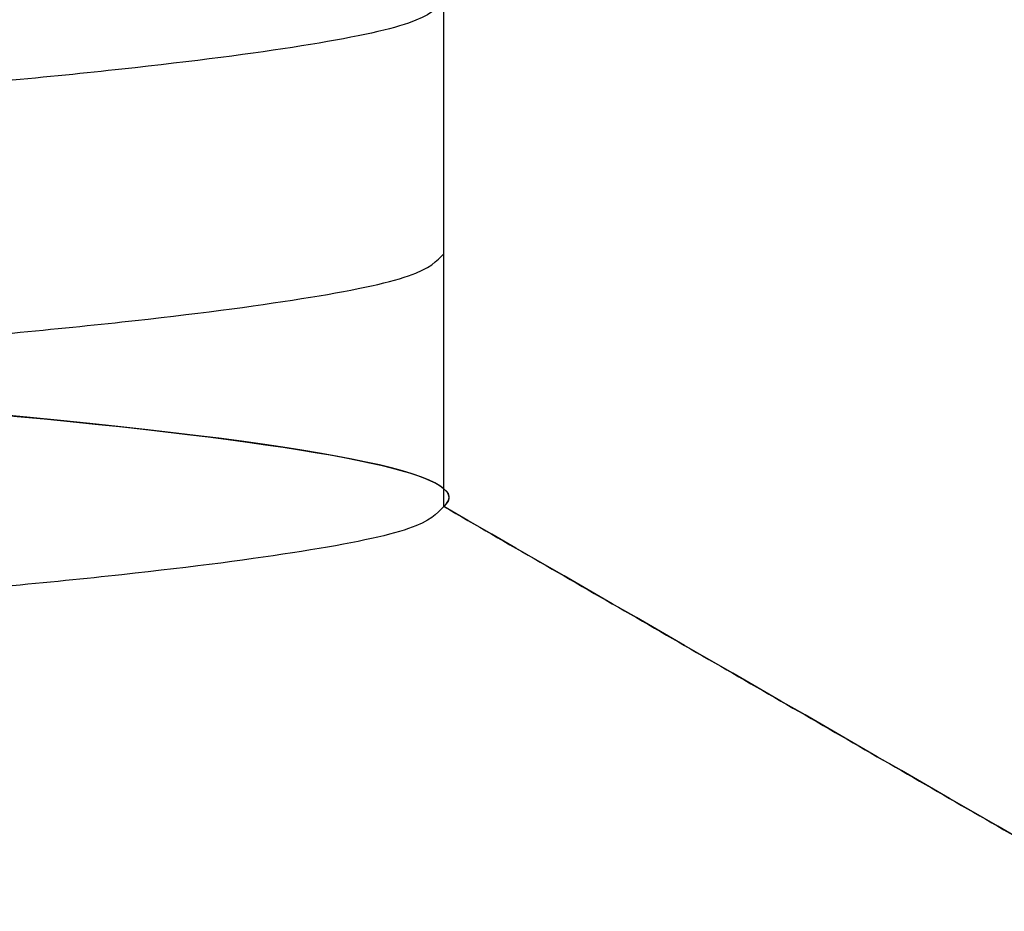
# Model space of a CAD drawing. Header units: millimetres. Extents: x -105 to 152, y -114 to 65.
# Tile 104 of 256: x 133.46 to 133.947, y -99.725 to -99.284. Entities that reach past the tile are written whole.
import ezdxf

# ---------------------------------------------------------------- set-up
doc = ezdxf.new("R2010")
doc.units = ezdxf.units.MM
doc.layers.add('Layer 01', color=7, linetype='Continuous', true_color=0x000000)

msp = doc.modelspace()

# ---------------------------------------------------------------- linework, layer by layer
at = {"layer": 'Layer 01'}
for points, weights, knots in [([(102.7200930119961, -99.5850013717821, 18.50000000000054), (102.7200930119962, -99.5850006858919, 18.50004805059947), (102.7200930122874, -99.58500000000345, 18.50009610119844), (102.7201328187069, -99.49125000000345, 25.06784563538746), (107.3642611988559, -99.39750000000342, 29.71191772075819), (112.0083895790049, -99.30375000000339, 34.35598980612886), (118.576139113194, -99.2100000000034, 34.35594999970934), (125.1438886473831, -99.11625000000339, 34.35591019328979), (129.7879607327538, -99.02250000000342, 29.71178181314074), (134.4319930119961, -98.92875080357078, 25.06769323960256), (134.4319930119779, -98.83500068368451, 18.49997597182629)], [0.99999879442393, 0.999999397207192, 1, 0.923879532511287, 1, 0.923879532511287, 1, 0.923879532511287, 1, 0.923880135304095, 0.99999879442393], [-52.54735641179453, -52.54735641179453, -52.54735641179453, -52.54726030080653, -52.54726030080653, -39.41042308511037, -39.41042308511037, -26.2735858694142, -26.2735858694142, -13.136748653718, -13.136748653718, 0, 0, 0]), ([(102.7200930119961, -99.58500137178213, 18.50000000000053), (102.7200930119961, -99.58500068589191, 18.50004805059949), (102.7200930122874, -99.58500000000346, 18.50009610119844), (102.7201328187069, -99.49125000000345, 25.06784563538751), (107.3642611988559, -99.39750000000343, 29.71191772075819), (112.0083895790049, -99.30375000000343, 34.35598980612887), (118.576139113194, -99.2100000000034, 34.35594999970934), (125.1438886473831, -99.11625000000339, 34.35591019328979), (129.7879607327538, -99.02250000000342, 29.71178181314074), (134.4320029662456, -98.92875060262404, 25.06768328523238), (134.431993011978, -98.83500102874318, 18.49997596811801)], [0.9999987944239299, 0.9999993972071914, 1, 0.923879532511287, 1, 0.923879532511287, 1, 0.923879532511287, 1, 0.9238799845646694, 0.9999990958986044], [796.3998402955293, 796.3998402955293, 796.3998402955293, 796.3999442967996, 796.3999442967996, 809.533188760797, 809.533188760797, 822.6664332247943, 822.6664332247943, 835.7996776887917, 835.7996776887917, 848.9328441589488, 848.9328441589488, 848.9328441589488]), ([(133.6698906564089, -99.27499999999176, 18.49990851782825), (133.6699285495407, -99.36875000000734, 24.75198492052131), (129.2490697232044, -99.46250000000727, 29.17289733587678), (124.828210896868, -99.55625000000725, 33.59380975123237), (118.5761344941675, -99.65000000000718, 33.59384764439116), (112.324058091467, -99.74375000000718, 33.59388553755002), (107.9031456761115, -99.83750000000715, 29.17302671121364), (103.4822332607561, -99.93125000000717, 24.75216788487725), (103.4821953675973, -100.0250000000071, 18.50009148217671), (103.4821574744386, -100.1187500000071, 12.2480150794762), (107.903016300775, -100.2125000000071, 7.827102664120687), (112.3238751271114, -100.3062500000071, 3.406190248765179), (118.575951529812, -100.400000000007, 3.406152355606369), (124.8280279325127, -100.4937500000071, 3.406114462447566), (129.2489403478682, -100.587500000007, 7.826973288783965), (133.6698527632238, -100.6812500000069, 12.24783211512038), (133.6698906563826, -100.7750000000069, 18.49990851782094), (133.6699285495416, -100.8687500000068, 24.75198492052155), (129.2490697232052, -100.9625000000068, 29.17289733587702), (124.8282108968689, -101.0562500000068, 33.59380975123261), (118.5761344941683, -101.1500000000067, 33.59384764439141), (112.3240580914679, -101.2437500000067, 33.59388553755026), (107.9031456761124, -101.3375000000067, 29.17302671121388), (103.482233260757, -101.4312500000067, 24.75216788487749), (103.4821953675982, -101.5250000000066, 18.50009148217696), (103.4821574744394, -101.6187500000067, 12.24801507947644), (107.9030163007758, -101.7125000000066, 7.827102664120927), (112.3238751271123, -101.8062500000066, 3.40619024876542), (118.5759515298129, -101.9000000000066, 3.406152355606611), (124.8280279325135, -101.9937500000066, 3.406114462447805), (129.248940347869, -102.0875000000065, 7.826973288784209), (133.6698527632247, -102.1812500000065, 12.24783211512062), (133.6698906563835, -102.2750000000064, 18.49990851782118), (133.6699285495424, -102.3687500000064, 24.75198492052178), (129.249069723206, -102.4625000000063, 29.17289733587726), (124.8282108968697, -102.5562500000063, 33.59380975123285), (118.5761344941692, -102.6500000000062, 33.59384764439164), (112.3240580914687, -102.7437500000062, 33.59388553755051), (107.9031456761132, -102.8375000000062, 29.17302671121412), (103.4822332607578, -102.9312500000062, 24.75216788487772), (103.482195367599, -103.0250000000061, 18.5000914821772), (103.4821574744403, -103.1187500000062, 12.24801507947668), (107.9030163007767, -103.2125000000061, 7.827102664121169), (112.3238751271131, -103.3062500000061, 3.406190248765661), (118.5759515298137, -103.4000000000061, 3.406152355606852), (124.8280279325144, -103.4937500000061, 3.406114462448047), (129.2489403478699, -103.587500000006, 7.826973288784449), (133.6698527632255, -103.681250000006, 12.24783211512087), (133.6698906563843, -103.7750000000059, 18.49990851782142), (133.6699285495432, -103.8687500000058, 24.75198492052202), (129.2490697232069, -103.9625000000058, 29.1728973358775), (124.8282108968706, -104.0562500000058, 33.5938097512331), (118.57613449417, -104.1500000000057, 33.59384764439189), (112.3240580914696, -104.2437500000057, 33.59388553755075), (107.9031456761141, -104.3375000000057, 29.17302671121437), (103.4822332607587, -104.4312500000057, 24.75216788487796), (103.4821953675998, -104.5250000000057, 18.50009148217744), (103.4821574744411, -104.6187500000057, 12.24801507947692), (107.9030163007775, -104.7125000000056, 7.827102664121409), (112.323875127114, -104.8062500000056, 3.406190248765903), (118.5759515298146, -104.9000000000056, 3.406152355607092), (124.8280279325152, -104.9937500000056, 3.406114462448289), (129.2489403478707, -105.0875000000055, 7.826973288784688), (133.6698527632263, -105.1812500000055, 12.24783211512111), (133.6698906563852, -105.2750000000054, 18.49990851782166), (133.6699285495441, -105.3687500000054, 24.75198492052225), (129.2490697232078, -105.4625000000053, 29.17289733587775), (124.8282108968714, -105.5562500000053, 33.59380975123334), (118.5761344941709, -105.6500000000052, 33.59384764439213), (112.3240580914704, -105.7437500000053, 33.59388553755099), (107.9031456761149, -105.8375000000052, 29.17302671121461), (103.4822332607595, -105.9312500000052, 24.7521678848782), (103.4821953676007, -106.0250000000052, 18.50009148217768), (103.4821574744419, -106.1187500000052, 12.24801507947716), (107.9030163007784, -106.2125000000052, 7.827102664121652), (112.3238751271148, -106.3062500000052, 3.406190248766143), (118.5759515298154, -106.4000000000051, 3.406152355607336), (124.8280279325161, -106.4937500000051, 3.406114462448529), (129.2489403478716, -106.587500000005, 7.826973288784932), (133.6698527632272, -106.681250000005, 12.24783211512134), (133.669890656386, -106.7750000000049, 18.4999085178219), (133.6699285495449, -106.8687500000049, 24.7519849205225), (129.2490697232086, -106.9625000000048, 29.17289733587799), (124.8282108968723, -107.0562500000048, 33.59380975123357), (118.5761344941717, -107.1500000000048, 33.59384764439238), (112.3240580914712, -107.2437500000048, 33.59388553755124), (107.9031456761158, -107.3375000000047, 29.17302671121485), (103.4822332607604, -107.4312500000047, 24.75216788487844), (103.4821953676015, -107.5250000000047, 18.50009148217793), (103.4821574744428, -107.6187500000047, 12.2480150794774), (107.9030163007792, -107.7125000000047, 7.827102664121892), (112.3238751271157, -107.8062500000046, 3.406190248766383), (118.5759515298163, -107.9000000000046, 3.406152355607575), (124.8280279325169, -107.9937500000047, 3.406114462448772), (129.2489403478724, -108.0875000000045, 7.826973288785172), (133.6698527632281, -108.1812500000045, 12.24783211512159), (133.6698906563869, -108.2750000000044, 18.49990851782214), (133.6699285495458, -108.3687500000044, 24.75198492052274), (129.2490697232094, -108.4625000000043, 29.17289733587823), (124.8282108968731, -108.5562500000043, 33.59380975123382), (118.5761344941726, -108.6500000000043, 33.59384764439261), (112.3240580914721, -108.7437500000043, 33.59388553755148), (107.9031456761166, -108.8375000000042, 29.17302671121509), (103.4822332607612, -108.9312500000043, 24.75216788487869), (103.4821953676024, -109.0250000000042, 18.50009148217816), (103.4821574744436, -109.1187500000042, 12.24801507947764), (107.9030163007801, -109.2125000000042, 7.827102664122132), (112.3238751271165, -109.3062500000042, 3.406190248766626), (118.5759515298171, -109.4000000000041, 3.406152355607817), (124.8280279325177, -109.4937500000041, 3.406114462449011), (129.2489403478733, -109.587500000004, 7.826973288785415), (133.6698527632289, -109.681250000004, 12.24783211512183), (133.6698906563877, -109.7750000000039, 18.49990851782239), (133.6699285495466, -109.8687500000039, 24.75198492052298), (129.2490697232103, -109.9625000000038, 29.17289733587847), (124.828210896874, -110.0562500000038, 33.59380975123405), (118.5761344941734, -110.1500000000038, 33.59384764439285), (112.3240580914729, -110.2437500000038, 33.59388553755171), (107.9031456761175, -110.3375000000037, 29.17302671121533), (103.4822332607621, -110.4312500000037, 24.75216788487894), (103.4821953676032, -110.5250000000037, 18.50009148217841), (103.4821574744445, -110.6187500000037, 12.24801507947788), (107.9030163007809, -110.7125000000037, 7.827102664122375), (112.3238751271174, -110.8062500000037, 3.406190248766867), (118.5759515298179, -110.9000000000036, 3.406152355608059), (124.8280279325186, -110.9937500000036, 3.406114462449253), (129.2489403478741, -111.0875000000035, 7.826973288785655), (133.6698527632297, -111.1812500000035, 12.24783211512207), (133.6698906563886, -111.2750000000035, 18.49990851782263)], [1, 0.923879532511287, 1, 0.923879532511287, 1, 0.923879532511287, 1, 0.923879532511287, 1, 0.923879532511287, 1, 0.923879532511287, 1, 0.923879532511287, 1, 0.923879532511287, 1, 0.923879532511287, 1, 0.923879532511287, 1, 0.923879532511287, 1, 0.923879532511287, 1, 0.923879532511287, 1, 0.923879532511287, 1, 0.923879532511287, 1, 0.923879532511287, 1, 0.923879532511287, 1, 0.923879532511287, 1, 0.923879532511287, 1, 0.923879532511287, 1, 0.923879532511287, 1, 0.923879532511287, 1, 0.923879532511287, 1, 0.923879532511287, 1, 0.923879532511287, 1, 0.923879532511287, 1, 0.923879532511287, 1, 0.923879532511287, 1, 0.923879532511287, 1, 0.923879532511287, 1, 0.923879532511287, 1, 0.923879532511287, 1, 0.923879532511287, 1, 0.923879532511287, 1, 0.923879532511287, 1, 0.923879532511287, 1, 0.923879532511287, 1, 0.923879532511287, 1, 0.923879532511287, 1, 0.923879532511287, 1, 0.923879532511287, 1, 0.923879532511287, 1, 0.923879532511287, 1, 0.923879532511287, 1, 0.923879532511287, 1, 0.923879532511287, 1, 0.923879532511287, 1, 0.923879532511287, 1, 0.923879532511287, 1, 0.923879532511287, 1, 0.923879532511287, 1, 0.923879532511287, 1, 0.923879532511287, 1, 0.923879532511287, 1, 0.923879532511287, 1, 0.923879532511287, 1, 0.923879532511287, 1, 0.923879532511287, 1, 0.923879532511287, 1, 0.923879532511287, 1, 0.923879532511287, 1, 0.923879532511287, 1, 0.923879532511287, 1, 0.923879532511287, 1], [-1, -1, -1, -0.984375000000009, -0.984375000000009, -0.9687500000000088, -0.9687500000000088, -0.9531250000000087, -0.9531250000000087, -0.9375000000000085, -0.9375000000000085, -0.9218750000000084, -0.9218750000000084, -0.9062500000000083, -0.9062500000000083, -0.8906250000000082, -0.8906250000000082, -0.875000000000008, -0.875000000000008, -0.8593750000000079, -0.8593750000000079, -0.8437500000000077, -0.8437500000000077, -0.8281250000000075, -0.8281250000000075, -0.8125000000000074, -0.8125000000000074, -0.7968750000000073, -0.7968750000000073, -0.7812500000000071, -0.7812500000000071, -0.7656250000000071, -0.7656250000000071, -0.7500000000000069, -0.7500000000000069, -0.7343750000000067, -0.7343750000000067, -0.7187500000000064, -0.7187500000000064, -0.7031250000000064, -0.7031250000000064, -0.6875000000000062, -0.6875000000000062, -0.6718750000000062, -0.6718750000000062, -0.6562500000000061, -0.6562500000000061, -0.640625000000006, -0.640625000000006, -0.6250000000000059, -0.6250000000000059, -0.6093750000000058, -0.6093750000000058, -0.5937500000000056, -0.5937500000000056, -0.5781250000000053, -0.5781250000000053, -0.5625000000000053, -0.5625000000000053, -0.5468750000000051, -0.5468750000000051, -0.531250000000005, -0.531250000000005, -0.5156250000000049, -0.5156250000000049, -0.5000000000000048, -0.5000000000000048, -0.4843750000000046, -0.4843750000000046, -0.4687500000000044, -0.4687500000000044, -0.4531250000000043, -0.4531250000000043, -0.4375000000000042, -0.4375000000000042, -0.4218750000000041, -0.4218750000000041, -0.4062500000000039, -0.4062500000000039, -0.3906250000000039, -0.3906250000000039, -0.3750000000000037, -0.3750000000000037, -0.3593750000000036, -0.3593750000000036, -0.3437500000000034, -0.3437500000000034, -0.3281250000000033, -0.3281250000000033, -0.3125000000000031, -0.3125000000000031, -0.2968750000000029, -0.2968750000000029, -0.2812500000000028, -0.2812500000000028, -0.2656250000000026, -0.2656250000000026, -0.2500000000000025, -0.2500000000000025, -0.2343750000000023, -0.2343750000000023, -0.2187500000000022, -0.2187500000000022, -0.203125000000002, -0.203125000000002, -0.1875000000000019, -0.1875000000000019, -0.1718750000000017, -0.1718750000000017, -0.1562500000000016, -0.1562500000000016, -0.1406250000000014, -0.1406250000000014, -0.1250000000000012, -0.1250000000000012, -0.1093750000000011, -0.1093750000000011, -0.09375000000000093, -0.09375000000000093, -0.07812500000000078, -0.07812500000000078, -0.06250000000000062, -0.06250000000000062, -0.04687500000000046, -0.04687500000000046, -0.03125000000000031, -0.03125000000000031, -0.01562500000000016, -0.01562500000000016, 0, 0, 0]), ([(133.6698906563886, -111.4000000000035, 18.49990851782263), (133.6698527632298, -111.3062500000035, 12.24783211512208), (129.2489403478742, -111.2125000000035, 7.826973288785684), (124.8280279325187, -111.1187500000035, 3.406114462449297), (118.5759515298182, -111.0250000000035, 3.406152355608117), (112.3238751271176, -110.9312500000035, 3.40619024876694), (107.9030163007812, -110.8375000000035, 7.827102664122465), (103.4821574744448, -110.7437500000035, 12.24801507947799), (103.4821953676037, -110.6500000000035, 18.50009148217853), (103.4822332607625, -110.5562500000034, 24.75216788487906), (107.903145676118, -110.4625000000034, 29.17302671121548), (112.3240580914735, -110.3687500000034, 33.59388553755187), (118.5761344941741, -110.2750000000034, 33.59384764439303), (124.8282108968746, -110.1812500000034, 33.59380975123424), (129.249069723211, -110.0875000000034, 29.17289733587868), (133.6699285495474, -109.9937500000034, 24.7519849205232), (133.6698906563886, -109.9000000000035, 18.49990851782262), (133.6698527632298, -109.8062500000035, 12.24783211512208), (129.2489403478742, -109.7125000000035, 7.82697328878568), (124.8280279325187, -109.6187500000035, 3.406114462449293), (118.5759515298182, -109.5250000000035, 3.406152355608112), (112.3238751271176, -109.4312500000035, 3.406190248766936), (107.9030163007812, -109.3375000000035, 7.827102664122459), (103.4821574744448, -109.2437500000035, 12.24801507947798), (103.4821953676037, -109.1500000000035, 18.50009148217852), (103.4822332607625, -109.0562500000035, 24.75216788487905), (107.903145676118, -108.9625000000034, 29.17302671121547), (112.3240580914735, -108.8687500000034, 33.59388553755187), (118.5761344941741, -108.7750000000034, 33.59384764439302), (124.8282108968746, -108.6812500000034, 33.59380975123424), (129.249069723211, -108.5875000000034, 29.17289733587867), (133.6699285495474, -108.4937500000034, 24.7519849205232), (133.6698906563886, -108.4000000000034, 18.49990851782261), (133.6698527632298, -108.3062500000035, 12.24783211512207), (129.2489403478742, -108.2125000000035, 7.826973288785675), (124.8280279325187, -108.1187500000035, 3.406114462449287), (118.5759515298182, -108.0250000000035, 3.406152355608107), (112.3238751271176, -107.9312500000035, 3.40619024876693), (107.9030163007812, -107.8375000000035, 7.827102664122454), (103.4821574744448, -107.7437500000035, 12.24801507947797), (103.4821953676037, -107.6500000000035, 18.50009148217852), (103.4822332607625, -107.5562500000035, 24.75216788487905), (107.903145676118, -107.4625000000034, 29.17302671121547), (112.3240580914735, -107.3687500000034, 33.59388553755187), (118.5761344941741, -107.2750000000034, 33.59384764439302), (124.8282108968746, -107.1812500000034, 33.59380975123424), (129.249069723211, -107.0875000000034, 29.17289733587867), (133.6699285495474, -106.9937500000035, 24.75198492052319), (133.6698906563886, -106.9000000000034, 18.49990851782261), (133.6698527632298, -106.8062500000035, 12.24783211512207), (129.2489403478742, -106.7125000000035, 7.82697328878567), (124.8280279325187, -106.6187500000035, 3.406114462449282), (118.5759515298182, -106.5250000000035, 3.406152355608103), (112.3238751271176, -106.4312500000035, 3.406190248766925), (107.9030163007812, -106.3375000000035, 7.82710266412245), (103.4821574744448, -106.2437500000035, 12.24801507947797), (103.4821953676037, -106.1500000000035, 18.50009148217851), (103.4822332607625, -106.0562500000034, 24.75216788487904), (107.903145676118, -105.9625000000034, 29.17302671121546), (112.3240580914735, -105.8687500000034, 33.59388553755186), (118.5761344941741, -105.7750000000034, 33.59384764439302), (124.8282108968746, -105.6812500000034, 33.59380975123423), (129.249069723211, -105.5875000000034, 29.17289733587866), (133.6699285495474, -105.4937500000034, 24.75198492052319), (133.6698906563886, -105.4000000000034, 18.4999085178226), (133.6698527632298, -105.3062500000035, 12.24783211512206), (129.2489403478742, -105.2125000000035, 7.826973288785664), (124.8280279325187, -105.1187500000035, 3.406114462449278), (118.5759515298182, -105.0250000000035, 3.406152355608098), (112.3238751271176, -104.9312500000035, 3.406190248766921), (107.9030163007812, -104.8375000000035, 7.827102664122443), (103.4821574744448, -104.7437500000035, 12.24801507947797), (103.4821953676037, -104.6500000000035, 18.5000914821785), (103.4822332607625, -104.5562500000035, 24.75216788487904), (107.903145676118, -104.4625000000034, 29.17302671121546), (112.3240580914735, -104.3687500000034, 33.59388553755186), (118.5761344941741, -104.2750000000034, 33.59384764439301), (124.8282108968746, -104.1812500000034, 33.59380975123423), (129.249069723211, -104.0875000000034, 29.17289733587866), (133.6699285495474, -103.9937500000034, 24.75198492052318), (133.6698906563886, -103.9000000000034, 18.4999085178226), (133.6698527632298, -103.8062500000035, 12.24783211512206), (129.2489403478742, -103.7125000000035, 7.826973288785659), (124.8280279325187, -103.6187500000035, 3.406114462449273), (118.5759515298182, -103.5250000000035, 3.406152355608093), (112.3238751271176, -103.4312500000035, 3.406190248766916), (107.9030163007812, -103.3375000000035, 7.82710266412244), (103.4821574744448, -103.2437500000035, 12.24801507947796), (103.4821953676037, -103.1500000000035, 18.5000914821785), (103.4822332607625, -103.0562500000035, 24.75216788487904), (107.903145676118, -102.9625000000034, 29.17302671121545), (112.3240580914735, -102.8687500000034, 33.59388553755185), (118.5761344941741, -102.7750000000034, 33.59384764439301), (124.8282108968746, -102.6812500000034, 33.59380975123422), (129.249069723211, -102.5875000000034, 29.17289733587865), (133.6699285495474, -102.4937500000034, 24.75198492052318), (133.6698906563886, -102.4000000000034, 18.4999085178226), (133.6698527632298, -102.3062500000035, 12.24783211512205), (129.2489403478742, -102.2125000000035, 7.826973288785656), (124.8280279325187, -102.1187500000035, 3.406114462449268), (118.5759515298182, -102.0250000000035, 3.406152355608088), (112.3238751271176, -101.9312500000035, 3.406190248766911), (107.9030163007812, -101.8375000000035, 7.827102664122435), (103.4821574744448, -101.7437500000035, 12.24801507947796), (103.4821953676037, -101.6500000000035, 18.50009148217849), (103.4822332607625, -101.5562500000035, 24.75216788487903), (107.903145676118, -101.4625000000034, 29.17302671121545), (112.3240580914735, -101.3687500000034, 33.59388553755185), (118.5761344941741, -101.2750000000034, 33.593847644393), (124.8282108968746, -101.1812500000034, 33.59380975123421), (129.249069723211, -101.0875000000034, 29.17289733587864), (133.6699285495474, -100.9937500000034, 24.75198492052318), (133.6698906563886, -100.9000000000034, 18.49990851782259), (133.6698527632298, -100.8062500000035, 12.24783211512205), (129.2489403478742, -100.7125000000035, 7.826973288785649), (124.8280279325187, -100.6187500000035, 3.406114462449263), (118.5759515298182, -100.5250000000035, 3.406152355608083), (112.3238751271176, -100.4312500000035, 3.406190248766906), (107.9030163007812, -100.3375000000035, 7.82710266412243), (103.4821574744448, -100.2437500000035, 12.24801507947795), (103.4821953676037, -100.1500000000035, 18.50009148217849), (103.4822332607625, -100.0562500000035, 24.75216788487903), (107.903145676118, -99.96250000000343, 29.17302671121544), (112.3240580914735, -99.86875000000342, 33.59388553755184), (118.5761344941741, -99.7750000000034, 33.59384764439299), (124.8282108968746, -99.68125000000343, 33.59380975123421), (129.249069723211, -99.58750000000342, 29.17289733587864), (133.6699285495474, -99.49375000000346, 24.75198492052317), (133.6698906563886, -99.40000000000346, 18.49990851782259)], [1, 0.923879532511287, 1, 0.923879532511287, 1, 0.923879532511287, 1, 0.923879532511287, 1, 0.923879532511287, 1, 0.923879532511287, 1, 0.923879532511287, 1, 0.923879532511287, 1, 0.923879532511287, 1, 0.923879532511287, 1, 0.923879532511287, 1, 0.923879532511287, 1, 0.923879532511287, 1, 0.923879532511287, 1, 0.923879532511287, 1, 0.923879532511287, 1, 0.923879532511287, 1, 0.923879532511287, 1, 0.923879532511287, 1, 0.923879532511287, 1, 0.923879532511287, 1, 0.923879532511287, 1, 0.923879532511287, 1, 0.923879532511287, 1, 0.923879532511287, 1, 0.923879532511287, 1, 0.923879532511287, 1, 0.923879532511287, 1, 0.923879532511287, 1, 0.923879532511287, 1, 0.923879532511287, 1, 0.923879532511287, 1, 0.923879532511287, 1, 0.923879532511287, 1, 0.923879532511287, 1, 0.923879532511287, 1, 0.923879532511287, 1, 0.923879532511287, 1, 0.923879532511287, 1, 0.923879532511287, 1, 0.923879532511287, 1, 0.923879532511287, 1, 0.923879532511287, 1, 0.923879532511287, 1, 0.923879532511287, 1, 0.923879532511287, 1, 0.923879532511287, 1, 0.923879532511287, 1, 0.923879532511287, 1, 0.923879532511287, 1, 0.923879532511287, 1, 0.923879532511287, 1, 0.923879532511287, 1, 0.923879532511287, 1, 0.923879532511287, 1, 0.923879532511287, 1, 0.923879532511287, 1, 0.923879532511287, 1, 0.923879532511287, 1, 0.923879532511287, 1, 0.923879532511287, 1, 0.923879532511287, 1, 0.923879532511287, 1, 0.923879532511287, 1], [0, 0, 0, 0.015625, 0.015625, 0.03125, 0.03125, 0.046875, 0.046875, 0.0625, 0.0625, 0.078125, 0.078125, 0.09375, 0.09375, 0.109375, 0.109375, 0.125, 0.125, 0.140625, 0.140625, 0.15625, 0.15625, 0.171875, 0.171875, 0.1875, 0.1875, 0.203125, 0.203125, 0.21875, 0.21875, 0.234375, 0.234375, 0.25, 0.25, 0.265625, 0.265625, 0.28125, 0.28125, 0.296875, 0.296875, 0.3125, 0.3125, 0.328125, 0.328125, 0.34375, 0.34375, 0.359375, 0.359375, 0.375, 0.375, 0.390625, 0.390625, 0.40625, 0.40625, 0.421875, 0.421875, 0.4375, 0.4375, 0.453125, 0.453125, 0.46875, 0.46875, 0.484375, 0.484375, 0.5, 0.5, 0.515625, 0.515625, 0.53125, 0.53125, 0.546875, 0.546875, 0.5625, 0.5625, 0.578125, 0.578125, 0.59375, 0.59375, 0.609375, 0.609375, 0.625, 0.625, 0.640625, 0.640625, 0.65625, 0.65625, 0.671875, 0.671875, 0.6875, 0.6875, 0.703125, 0.703125, 0.71875, 0.71875, 0.734375, 0.734375, 0.75, 0.75, 0.765625, 0.765625, 0.78125, 0.78125, 0.796875, 0.796875, 0.8125, 0.8125, 0.828125, 0.828125, 0.84375, 0.84375, 0.859375, 0.859375, 0.875, 0.875, 0.890625, 0.890625, 0.90625, 0.90625, 0.921875, 0.921875, 0.9375, 0.9375, 0.953125, 0.953125, 0.96875, 0.96875, 0.984375, 0.984375, 1, 1, 1]), ([(133.6698906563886, -99.52500000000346, 18.49990851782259), (133.6699285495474, -99.61875000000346, 24.75198492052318), (129.249069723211, -99.71250000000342, 29.17289733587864), (124.8282108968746, -99.80625000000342, 33.59380975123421), (118.5761344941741, -99.9000000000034, 33.59384764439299), (112.3240580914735, -99.99375000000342, 33.59388553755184), (107.903145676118, -100.0875000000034, 29.17302671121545), (103.4822332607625, -100.1812500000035, 24.75216788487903), (103.4821953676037, -100.2750000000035, 18.50009148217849), (103.4821574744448, -100.3687500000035, 12.24801507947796), (107.9030163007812, -100.4625000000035, 7.82710266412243), (112.3238751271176, -100.5562500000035, 3.406190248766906), (118.5759515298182, -100.6500000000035, 3.406152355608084), (124.8280279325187, -100.7437500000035, 3.406114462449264), (129.2489403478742, -100.8375000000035, 7.826973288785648), (133.6698527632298, -100.9312500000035, 12.24783211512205), (133.6698906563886, -101.0250000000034, 18.49990851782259), (133.6699285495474, -101.1187500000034, 24.75198492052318), (129.249069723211, -101.2125000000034, 29.17289733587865), (124.8282108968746, -101.3062500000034, 33.59380975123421), (118.5761344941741, -101.4000000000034, 33.593847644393), (112.3240580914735, -101.4937500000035, 33.59388553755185), (107.903145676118, -101.5875000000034, 29.17302671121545), (103.4822332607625, -101.6812500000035, 24.75216788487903), (103.4821953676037, -101.7750000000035, 18.50009148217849), (103.4821574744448, -101.8687500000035, 12.24801507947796), (107.9030163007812, -101.9625000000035, 7.827102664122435), (112.3238751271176, -102.0562500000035, 3.406190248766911), (118.5759515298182, -102.1500000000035, 3.406152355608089), (124.8280279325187, -102.2437500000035, 3.406114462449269), (129.2489403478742, -102.3375000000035, 7.826973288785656), (133.6698527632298, -102.4312500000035, 12.24783211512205), (133.6698906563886, -102.5250000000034, 18.4999085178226), (133.6699285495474, -102.6187500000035, 24.75198492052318), (129.249069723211, -102.7125000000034, 29.17289733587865), (124.8282108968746, -102.8062500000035, 33.59380975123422), (118.5761344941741, -102.9000000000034, 33.59384764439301), (112.3240580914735, -102.9937500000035, 33.59388553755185), (107.903145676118, -103.0875000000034, 29.17302671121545), (103.4822332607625, -103.1812500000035, 24.75216788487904), (103.4821953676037, -103.2750000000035, 18.5000914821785), (103.4821574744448, -103.3687500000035, 12.24801507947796), (107.9030163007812, -103.4625000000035, 7.827102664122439), (112.3238751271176, -103.5562500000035, 3.406190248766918), (118.5759515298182, -103.6500000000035, 3.406152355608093), (124.8280279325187, -103.7437500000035, 3.406114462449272), (129.2489403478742, -103.8375000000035, 7.826973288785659), (133.6698527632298, -103.9312500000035, 12.24783211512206), (133.6698906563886, -104.0250000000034, 18.4999085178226), (133.6699285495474, -104.1187500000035, 24.75198492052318), (129.249069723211, -104.2125000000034, 29.17289733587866), (124.8282108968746, -104.3062500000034, 33.59380975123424), (118.5761344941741, -104.4000000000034, 33.59384764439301), (112.3240580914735, -104.4937500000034, 33.59388553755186), (107.903145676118, -104.5875000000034, 29.17302671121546), (103.4822332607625, -104.6812500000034, 24.75216788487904), (103.4821953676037, -104.7750000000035, 18.5000914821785), (103.4821574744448, -104.8687500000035, 12.24801507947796), (107.9030163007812, -104.9625000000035, 7.827102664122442), (112.3238751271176, -105.0562500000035, 3.406190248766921), (118.5759515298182, -105.1500000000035, 3.406152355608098), (124.8280279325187, -105.2437500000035, 3.406114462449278), (129.2489403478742, -105.3375000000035, 7.826973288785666), (133.6698527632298, -105.4312500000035, 12.24783211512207), (133.6698906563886, -105.5250000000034, 18.49990851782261), (133.6699285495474, -105.6187500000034, 24.75198492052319), (129.249069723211, -105.7125000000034, 29.17289733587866), (124.8282108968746, -105.8062500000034, 33.59380975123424), (118.5761344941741, -105.9000000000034, 33.59384764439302), (112.3240580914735, -105.9937500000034, 33.59388553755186), (107.903145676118, -106.0875000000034, 29.17302671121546), (103.4822332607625, -106.1812500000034, 24.75216788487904), (103.4821953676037, -106.2750000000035, 18.50009148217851), (103.4821574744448, -106.3687500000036, 12.24801507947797), (107.9030163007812, -106.4625000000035, 7.827102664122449), (112.3238751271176, -106.5562500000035, 3.406190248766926), (118.5759515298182, -106.6500000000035, 3.406152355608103), (124.8280279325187, -106.7437500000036, 3.406114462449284), (129.2489403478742, -106.8375000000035, 7.82697328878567), (133.6698527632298, -106.9312500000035, 12.24783211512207), (133.6698906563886, -107.0250000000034, 18.49990851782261), (133.6699285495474, -107.1187500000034, 24.75198492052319), (129.249069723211, -107.2125000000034, 29.17289733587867), (124.8282108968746, -107.3062500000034, 33.59380975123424), (118.5761344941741, -107.4000000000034, 33.59384764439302), (112.3240580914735, -107.4937500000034, 33.59388553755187), (107.903145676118, -107.5875000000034, 29.17302671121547), (103.4822332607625, -107.6812500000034, 24.75216788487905), (103.4821953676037, -107.7750000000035, 18.50009148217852), (103.4821574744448, -107.8687500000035, 12.24801507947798), (107.9030163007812, -107.9625000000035, 7.827102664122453), (112.3238751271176, -108.0562500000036, 3.406190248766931), (118.5759515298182, -108.1500000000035, 3.406152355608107), (124.8280279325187, -108.2437500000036, 3.406114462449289), (129.2489403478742, -108.3375000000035, 7.826973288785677), (133.6698527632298, -108.4312500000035, 12.24783211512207), (133.6698906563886, -108.5250000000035, 18.49990851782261), (133.6699285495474, -108.6187500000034, 24.7519849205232), (129.249069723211, -108.7125000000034, 29.17289733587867), (124.8282108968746, -108.8062500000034, 33.59380975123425), (118.5761344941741, -108.9000000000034, 33.59384764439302), (112.3240580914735, -108.9937500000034, 33.59388553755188), (107.903145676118, -109.0875000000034, 29.17302671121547), (103.4822332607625, -109.1812500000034, 24.75216788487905), (103.4821953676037, -109.2750000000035, 18.50009148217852), (103.4821574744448, -109.3687500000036, 12.24801507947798), (107.9030163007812, -109.4625000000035, 7.82710266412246), (112.3238751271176, -109.5562500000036, 3.406190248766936), (118.5759515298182, -109.6500000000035, 3.406152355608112), (124.8280279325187, -109.7437500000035, 3.406114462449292), (129.2489403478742, -109.8375000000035, 7.82697328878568), (133.6698527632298, -109.9312500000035, 12.24783211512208), (133.6698906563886, -110.0250000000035, 18.49990851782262), (133.6699285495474, -110.1187500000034, 24.7519849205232), (129.249069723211, -110.2125000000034, 29.17289733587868), (124.8282108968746, -110.3062500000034, 33.59380975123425), (118.5761344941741, -110.4000000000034, 33.59384764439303), (112.3240580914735, -110.4937500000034, 33.59388553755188), (107.903145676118, -110.5875000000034, 29.17302671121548), (103.4822332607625, -110.6812500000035, 24.75216788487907), (103.4821953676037, -110.7750000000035, 18.50009148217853), (103.4821574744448, -110.8687500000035, 12.24801507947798), (107.9030163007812, -110.9625000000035, 7.827102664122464), (112.3238751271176, -111.0562500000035, 3.40619024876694), (118.5759515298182, -111.1500000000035, 3.406152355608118), (124.8280279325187, -111.2437500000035, 3.406114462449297), (129.2489403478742, -111.3375000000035, 7.826973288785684), (133.6698527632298, -111.4312500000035, 12.24783211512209), (133.6698906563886, -111.5250000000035, 18.49990851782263)], [1, 0.923879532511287, 1, 0.923879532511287, 1, 0.923879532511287, 1, 0.923879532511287, 1, 0.923879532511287, 1, 0.923879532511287, 1, 0.923879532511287, 1, 0.923879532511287, 1, 0.923879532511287, 1, 0.923879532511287, 1, 0.923879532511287, 1, 0.923879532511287, 1, 0.923879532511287, 1, 0.923879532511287, 1, 0.923879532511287, 1, 0.923879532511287, 1, 0.923879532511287, 1, 0.923879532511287, 1, 0.923879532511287, 1, 0.923879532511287, 1, 0.923879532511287, 1, 0.923879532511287, 1, 0.923879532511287, 1, 0.923879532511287, 1, 0.923879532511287, 1, 0.923879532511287, 1, 0.923879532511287, 1, 0.923879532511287, 1, 0.923879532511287, 1, 0.923879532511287, 1, 0.923879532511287, 1, 0.923879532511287, 1, 0.923879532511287, 1, 0.923879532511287, 1, 0.923879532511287, 1, 0.923879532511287, 1, 0.923879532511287, 1, 0.923879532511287, 1, 0.923879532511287, 1, 0.923879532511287, 1, 0.923879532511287, 1, 0.923879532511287, 1, 0.923879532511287, 1, 0.923879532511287, 1, 0.923879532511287, 1, 0.923879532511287, 1, 0.923879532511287, 1, 0.923879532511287, 1, 0.923879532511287, 1, 0.923879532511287, 1, 0.923879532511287, 1, 0.923879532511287, 1, 0.923879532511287, 1, 0.923879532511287, 1, 0.923879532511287, 1, 0.923879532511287, 1, 0.923879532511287, 1, 0.923879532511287, 1, 0.923879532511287, 1, 0.923879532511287, 1, 0.923879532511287, 1, 0.923879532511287, 1, 0.923879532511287, 1, 0.923879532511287, 1], [0, 0, 0, 12.50555850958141, 12.50555850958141, 25.01111701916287, 25.01111701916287, 37.51667552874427, 37.51667552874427, 50.02223403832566, 50.02223403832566, 62.52779254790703, 62.52779254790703, 75.03335105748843, 75.03335105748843, 87.53890956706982, 87.53890956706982, 100.0444680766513, 100.0444680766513, 112.5500265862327, 112.5500265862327, 125.0555850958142, 125.0555850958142, 137.5611436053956, 137.5611436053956, 150.0667021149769, 150.0667021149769, 162.5722606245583, 162.5722606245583, 175.0778191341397, 175.0778191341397, 187.5833776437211, 187.5833776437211, 200.0889361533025, 200.0889361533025, 212.594494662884, 212.594494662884, 225.1000531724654, 225.1000531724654, 237.6056116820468, 237.6056116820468, 250.1111701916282, 250.1111701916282, 262.6167287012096, 262.6167287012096, 275.122287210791, 275.122287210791, 287.6278457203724, 287.6278457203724, 300.1334042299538, 300.1334042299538, 312.6389627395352, 312.6389627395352, 325.1445212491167, 325.1445212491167, 337.6500797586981, 337.6500797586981, 350.1556382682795, 350.1556382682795, 362.6611967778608, 362.6611967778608, 375.1667552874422, 375.1667552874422, 387.6723137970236, 387.6723137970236, 400.177872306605, 400.177872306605, 412.6834308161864, 412.6834308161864, 425.1889893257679, 425.1889893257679, 437.6945478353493, 437.6945478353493, 450.2001063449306, 450.2001063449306, 462.705664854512, 462.705664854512, 475.2112233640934, 475.2112233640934, 487.7167818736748, 487.7167818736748, 500.2223403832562, 500.2223403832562, 512.7278988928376, 512.7278988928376, 525.233457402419, 525.233457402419, 537.7390159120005, 537.7390159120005, 550.2445744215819, 550.2445744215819, 562.7501329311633, 562.7501329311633, 575.2556914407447, 575.2556914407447, 587.7612499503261, 587.7612499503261, 600.2668084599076, 600.2668084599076, 612.772366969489, 612.772366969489, 625.2779254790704, 625.2779254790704, 637.7834839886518, 637.7834839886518, 650.2890424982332, 650.2890424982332, 662.7946010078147, 662.7946010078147, 675.3001595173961, 675.3001595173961, 687.8057180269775, 687.8057180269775, 700.3112765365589, 700.3112765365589, 712.8168350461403, 712.8168350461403, 725.3223935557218, 725.3223935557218, 737.8279520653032, 737.8279520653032, 750.3335105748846, 750.3335105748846, 762.839069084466, 762.839069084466, 775.3446275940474, 775.3446275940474, 787.8501861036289, 787.8501861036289, 800.3557446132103, 800.3557446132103, 800.3557446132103]), ([(134.4319930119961, -100.3350013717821, 18.5000000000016), (134.4319930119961, -100.3350006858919, 18.49995194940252), (134.4319930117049, -100.3350000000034, 18.49990389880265), (134.4319532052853, -100.2412500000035, 11.9321543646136), (129.7878248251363, -100.1475000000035, 7.288082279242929), (125.1436964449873, -100.0537500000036, 2.644010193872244), (118.5759469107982, -99.96000000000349, 2.644050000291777), (112.0081973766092, -99.86625000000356, 2.644089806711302), (107.3641252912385, -99.77250000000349, 7.288218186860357), (102.7200930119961, -99.67875080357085, 11.93230676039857), (102.7200930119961, -99.5850013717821, 18.50000000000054)], [0.999998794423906, 0.99999939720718, 1, 0.923879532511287, 1, 0.923879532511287, 1, 0.923879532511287, 1, 0.923880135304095, 0.99999879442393], [-52.54733237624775, -52.54733237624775, -52.54733237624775, -52.5472362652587, -52.5472362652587, -39.41039904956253, -39.41039904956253, -26.27356183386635, -26.27356183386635, -13.13672461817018, -13.13672461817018, 0, 0, 0])]:
    msp.add_rational_spline(points, weights, degree=2, knots=knots, dxfattribs=at)
for points, knots in [([(104.3809372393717, -98.88508831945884, 11.43529043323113), (105.169769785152, -98.93008469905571, 9.850290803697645), (106.2263594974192, -98.97508107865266, 8.39896301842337), (108.7584577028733, -99.06507383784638, 5.92380623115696), (110.2334376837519, -99.11007021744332, 4.900493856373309), (113.4384942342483, -99.20006297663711, 3.395324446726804), (115.1679018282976, -99.245059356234, 2.913781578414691), (118.6896342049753, -99.33505211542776, 2.545918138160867), (120.4812239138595, -99.38004849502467, 2.659674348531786), (123.9281470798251, -99.47004125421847, 3.470009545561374), (125.5827610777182, -99.51503763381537, 4.166419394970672), (128.5717059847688, -99.60503039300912, 6.064874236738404), (129.9054130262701, -99.65002677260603, 7.266522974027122), (132.1041206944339, -99.74001953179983, 10.04206022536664), (132.9686623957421, -99.78501591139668, 11.61536941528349), (134.1327186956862, -99.87500867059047, 14.95945305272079), (134.4319903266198, -99.92000505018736, 16.72952950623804), (134.4319930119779, -99.96500142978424, 18.49997595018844)], [0, 0, 0, 0, 5.337797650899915, 5.337797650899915, 10.67559530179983, 10.67559530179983, 16.01339295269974, 16.01339295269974, 21.35119060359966, 21.35119060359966, 26.68898825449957, 26.68898825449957, 32.02678590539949, 32.02678590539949, 37.3645835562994, 37.3645835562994, 42.70238120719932, 42.70238120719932, 42.70238120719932, 42.70238120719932]), ([(104.3809372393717, -98.88508831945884, 11.43529043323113), (104.7814280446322, -98.89792501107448, 10.66640720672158), (105.2441150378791, -98.91087902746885, 9.931607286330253), (106.021961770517, -98.93048602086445, 8.895039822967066), (106.4317470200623, -98.9403335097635, 8.393095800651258), (106.8706226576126, -98.9502469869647, 7.918028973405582), (107.169426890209, -98.95687063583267, 7.607553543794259), (107.3203231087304, -98.96015520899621, 7.456981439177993), (107.7916729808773, -98.97023842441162, 7.005727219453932), (108.1174640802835, -98.97683163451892, 6.719096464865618), (108.6213720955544, -98.9865280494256, 6.311491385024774), (108.8771322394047, -98.9913279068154, 6.113273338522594), (109.1817255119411, -98.99684312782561, 5.892009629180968), (109.335517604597, -98.99957958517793, 5.783902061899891), (109.4127805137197, -99.00094252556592, 5.730482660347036), (109.4515028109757, -99.00162267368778, 5.703931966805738), (109.470886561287, -99.00196241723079, 5.690696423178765), (109.480584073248, -99.0021322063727, 5.684088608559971), (109.4847413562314, -99.00220495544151, 5.681258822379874), (109.4875131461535, -99.00225345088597, 5.679372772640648), (109.4900789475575, -99.00229833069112, 5.677627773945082), (109.5431212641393, -99.00322603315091, 5.641560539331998), (109.7468431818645, -99.00700796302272, 5.499185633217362), (110.2992271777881, -99.01696761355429, 5.159615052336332), (110.5248042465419, -99.02100195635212, 5.025946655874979), (110.9299513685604, -99.02812515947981, 4.804000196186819), (111.0761404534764, -99.03067817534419, 4.726481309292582), (111.3127593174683, -99.03477562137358, 4.606410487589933), (111.4354027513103, -99.03689132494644, 4.545430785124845), (111.5862075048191, -99.03947686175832, 4.473007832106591), (111.6635568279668, -99.04079893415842, 4.436526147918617), (111.702720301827, -99.04146729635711, 4.418224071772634), (111.7224244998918, -99.04180330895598, 4.409058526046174), (111.7323072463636, -99.04197177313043, 4.404472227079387), (111.7365492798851, -99.04204407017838, 4.402505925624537), (111.7393787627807, -99.0420922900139, 4.401194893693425), (111.7418813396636, -99.04213493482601, 4.40003598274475), (111.910708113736, -99.04501169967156, 4.321871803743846), (112.19228603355, -99.04971892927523, 4.193672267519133), (112.7958934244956, -99.05953388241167, 3.956951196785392), (113.027380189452, -99.06326455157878, 3.870912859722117), (113.4217722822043, -99.0695490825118, 3.737476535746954), (113.5610963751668, -99.07175868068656, 3.692285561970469), (113.7820699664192, -99.07524520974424, 3.624383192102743), (113.8955532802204, -99.077031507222, 3.590404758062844), (114.0332328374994, -99.07919082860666, 3.550942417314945), (114.1033975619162, -99.08028931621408, 3.531285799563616), (114.1388116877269, -99.08084326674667, 3.521479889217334), (114.1540603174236, -99.08108168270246, 3.5172825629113), (114.1642418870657, -99.08124085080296, 3.514485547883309), (114.1710306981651, -99.08134696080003, 3.512625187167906), (114.611757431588, -99.08823482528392, 3.392032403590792), (115.0438377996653, -99.09496068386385, 3.294142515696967), (115.6809944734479, -99.10488655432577, 3.176633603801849), (115.8915589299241, -99.10816802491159, 3.142354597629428), (116.2043388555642, -99.11304950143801, 3.09781021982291), (116.359962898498, -99.11548005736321, 3.077256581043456), (116.5401175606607, -99.118297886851, 3.056185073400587), (116.6170185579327, -99.11950170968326, 3.04776693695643), (116.6682166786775, -99.12030340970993, 3.042289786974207), (116.6923451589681, -99.12068133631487, 3.039765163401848), (117.5822053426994, -99.13462385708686, 2.948992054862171), (118.4509876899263, -99.14801320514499, 2.933479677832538), (119.7446876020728, -99.16790121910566, 3.018920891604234), (120.3891778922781, -99.17779622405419, 3.088688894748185), (121.1330184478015, -99.189254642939, 3.216776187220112), (121.5024313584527, -99.19496241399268, 3.292411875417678), (121.6864495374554, -99.19781093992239, 3.333117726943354), (121.7782786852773, -99.19923386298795, 3.354190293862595), (121.8241474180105, -99.19994498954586, 3.364906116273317), (121.8470702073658, -99.20030046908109, 3.370308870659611), (121.8585286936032, -99.2004781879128, 3.373021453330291), (121.863438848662, -99.20055434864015, 3.37418638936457), (121.866712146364, -99.20060512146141, 3.374963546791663), (121.86974470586, -99.20065216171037, 3.375684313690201), (121.9007730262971, -99.2011334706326, 3.383061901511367), (122.0215498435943, -99.20306379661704, 3.410925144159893), (122.3350593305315, -99.20813840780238, 3.493152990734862), (122.4615787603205, -99.21019313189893, 3.527450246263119), (122.6835767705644, -99.21381999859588, 3.591734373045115), (122.7629420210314, -99.21511975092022, 3.615310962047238), (122.8898977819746, -99.21720557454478, 3.654289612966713), (122.9553521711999, -99.21828253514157, 3.674683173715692), (123.0351384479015, -99.21959857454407, 3.700151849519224), (123.0758823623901, -99.22027149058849, 3.713317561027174), (123.0964663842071, -99.22061167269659, 3.720009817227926), (123.1053334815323, -99.22075826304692, 3.722901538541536), (123.1112549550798, -99.22085616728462, 3.724834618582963), (123.115307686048, -99.22092318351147, 3.726159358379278), (123.3583245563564, -99.22494205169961, 3.805655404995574), (123.5795542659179, -99.22862489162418, 3.884568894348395), (123.8825405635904, -99.23369184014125, 3.999258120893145), (123.9787276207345, -99.23530460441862, 4.036881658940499), (124.1159269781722, -99.23760942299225, 4.092004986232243), (124.1827563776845, -99.2387332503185, 4.119239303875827), (124.2576547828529, -99.23999436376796, 4.150358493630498), (124.2943402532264, -99.2406124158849, 4.165744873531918), (124.3124925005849, -99.24091831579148, 4.173393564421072), (124.3215210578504, -99.2410704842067, 4.177206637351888), (124.3253802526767, -99.24113553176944, 4.178838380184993), (124.3279507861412, -99.24117885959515, 4.179925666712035), (124.3304181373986, -99.24122044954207, 4.180969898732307), (124.3560636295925, -99.24165273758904, 4.191825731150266), (124.5698507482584, -99.24521457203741, 4.278066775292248), (125.1549568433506, -99.25525416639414, 4.557564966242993), (125.3937389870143, -99.25938350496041, 4.67643722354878), (125.8115276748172, -99.26675172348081, 4.903430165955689), (125.9606955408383, -99.26940349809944, 4.98724314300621), (126.1982318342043, -99.27367471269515, 5.126729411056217), (126.3204423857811, -99.27588370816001, 5.199916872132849), (126.4687686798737, -99.27858929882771, 5.291693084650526), (126.5443306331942, -99.27997420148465, 5.339226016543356), (126.5824564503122, -99.28067467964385, 5.363409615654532), (126.5988694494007, -99.28097660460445, 5.373864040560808), (126.6098276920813, -99.28117827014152, 5.380853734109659), (126.6162937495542, -99.28129732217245, 5.384984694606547), (127.1989248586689, -99.29202842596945, 5.757650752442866), (127.6983393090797, -99.3016956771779, 6.130801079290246), (128.5600553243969, -99.31906884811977, 6.841857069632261), (128.9224924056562, -99.32677476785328, 7.179864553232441), (129.5320204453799, -99.34022527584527, 7.791367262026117), (129.7791891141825, -99.34596986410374, 8.064929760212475), (130.0780964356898, -99.35311574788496, 8.412020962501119), (130.1657264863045, -99.35525254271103, 8.517253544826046), (130.2806062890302, -99.35808998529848, 8.658147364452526), (130.3161357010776, -99.35897450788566, 8.702289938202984), (130.3654365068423, -99.3602093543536, 8.764145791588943), (130.3890882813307, -99.36080379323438, 8.793984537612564), (130.4149645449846, -99.36145708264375, 8.826866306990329), (130.4274768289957, -99.36177367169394, 8.842821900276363), (130.4336269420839, -99.36192945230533, 8.850678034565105), (130.436240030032, -99.36199567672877, 8.854018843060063), (130.4379770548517, -99.3620397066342, 8.85624024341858), (130.4376150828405, -99.36203052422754, 8.855776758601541), (131.5105282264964, -99.38923632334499, 10.22865466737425), (132.3440325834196, -99.4163896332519, 11.77755826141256), (133.4379443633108, -99.47069364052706, 15.05565823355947), (133.7022438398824, -99.49784378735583, 16.78295619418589), (133.6698906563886, -99.52500000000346, 18.49990851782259)], [0, 0, 0, 0, 2.596470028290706, 2.596470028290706, 3.894705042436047, 4.543822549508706, 4.543822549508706, 5.192940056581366, 5.192940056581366, 6.491175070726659, 6.491175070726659, 7.140292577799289, 7.464851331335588, 7.627130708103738, 7.708270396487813, 7.748840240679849, 7.76912516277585, 7.779267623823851, 7.78433885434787, 7.78433885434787, 7.789410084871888, 7.789410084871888, 9.087645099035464, 9.087645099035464, 9.736762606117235, 9.736762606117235, 10.06132135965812, 10.06132135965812, 10.22360073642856, 10.30474042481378, 10.3453102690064, 10.3655951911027, 10.37573765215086, 10.38080888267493, 10.38334449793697, 10.38334449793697, 10.385880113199, 10.385880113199, 11.68411512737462, 11.68411512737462, 12.33323263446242, 12.33323263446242, 12.65779138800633, 12.65779138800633, 12.82007076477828, 12.90121045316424, 12.94178029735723, 12.96206521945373, 12.97220768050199, 12.97220768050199, 12.98235014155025, 12.98235014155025, 14.28058515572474, 14.28058515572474, 14.92970266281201, 14.92970266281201, 15.25426141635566, 15.41654079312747, 15.49768048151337, 15.49768048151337, 15.57882016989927, 15.57882016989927, 18.17529019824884, 18.17529019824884, 19.4735252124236, 20.12264271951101, 20.44720147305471, 20.60948084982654, 20.69062053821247, 20.73119038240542, 20.75147530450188, 20.7616177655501, 20.76668899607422, 20.76668899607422, 20.77176022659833, 20.77176022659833, 21.42087773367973, 21.42087773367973, 21.74543648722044, 21.74543648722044, 21.90771586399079, 21.90771586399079, 21.98885555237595, 22.02942539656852, 22.0497103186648, 22.05985277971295, 22.06492401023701, 22.06492401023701, 22.06999524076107, 22.06999524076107, 22.71911274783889, 22.71911274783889, 23.0436715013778, 23.0436715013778, 23.20595087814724, 23.28709056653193, 23.32766041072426, 23.34794533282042, 23.3580877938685, 23.36315902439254, 23.36315902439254, 23.36823025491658, 23.36823025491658, 24.66646526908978, 24.66646526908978, 25.31558277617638, 25.31558277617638, 25.64014152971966, 25.64014152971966, 25.80242090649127, 25.88356059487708, 25.92413043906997, 25.94441536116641, 25.95455782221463, 25.95455782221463, 25.96470028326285, 25.96470028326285, 27.26293529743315, 27.26293529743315, 28.56117031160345, 28.56117031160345, 29.85940532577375, 29.85940532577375, 30.50852283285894, 30.50852283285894, 30.83308158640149, 30.83308158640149, 30.99536096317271, 31.07650065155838, 31.11707049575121, 31.13735541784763, 31.14749787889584, 31.14749787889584, 31.15764033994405, 31.15764033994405, 36.35058039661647, 36.35058039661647, 41.54352045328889, 41.54352045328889, 41.54352045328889, 41.54352045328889]), ([(133.6698906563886, -99.52500000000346, 18.49990851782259), (133.7071257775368, -99.49374597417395, 16.52387371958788), (133.3514257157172, -99.46250000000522, 14.53413549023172), (132.0874798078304, -99.40819177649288, 11.31362813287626), (131.3487689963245, -99.38513355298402, 10.02158839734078), (130.4393820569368, -99.3620753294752, 8.85803775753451)], [-8.881784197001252e-16, -8.881784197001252e-16, -8.881784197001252e-16, -8.881784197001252e-16, 6.143650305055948, 6.143650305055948, 10.67682348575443, 10.67682348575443, 10.67682348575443, 10.67682348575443])]:
    msp.add_open_spline(points, degree=3, knots=knots, dxfattribs=at)
for points, degree in [([(133.6698906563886, -99.52500000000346, 18.49990851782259), (133.6698906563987, -99.39999999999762, 18.49990851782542), (133.6698906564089, -99.27499999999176, 18.49990851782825)], 2), ([(134.4319930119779, -99.96500142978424, 18.49997595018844), (134.1779587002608, -99.81833444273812, 18.49995232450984), (133.9239246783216, -99.67166722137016, 18.49992984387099), (133.6698906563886, -99.52500000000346, 18.49990851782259)], 3), ([(133.6698906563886, -99.52500000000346, 18.49990851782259), (134.0509417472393, -99.74499994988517, 18.49990620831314), (134.4319928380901, -99.9649998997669, 18.49990389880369)], 2)]:
    msp.add_open_spline(points, degree=degree, dxfattribs=at)

doc.saveas('drawing.dxf')
